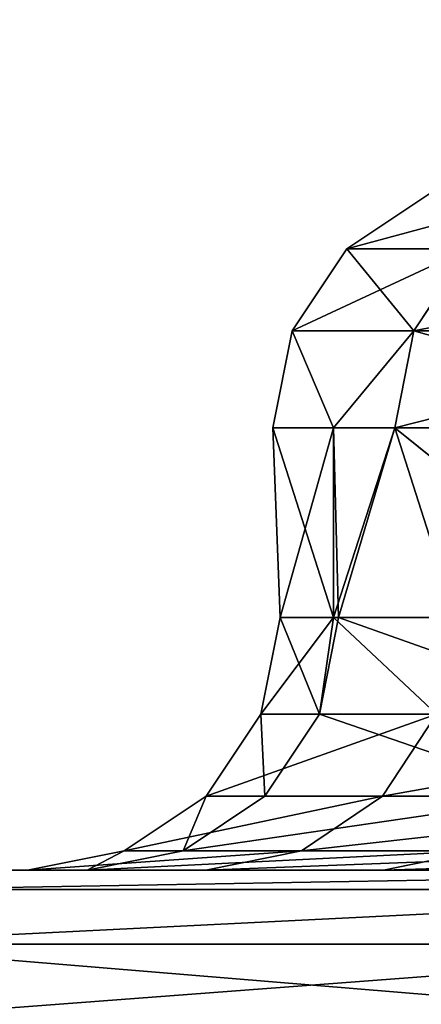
# Model space of a CAD drawing. Extents: x 0.04 to 8.7, y -7.15 to 0.
# Tile 152 of 256: x 2.1151 to 2.1777, y -1.3693 to -1.216. Entities that reach past the tile are written whole.
import ezdxf

# ---------------------------------------------------------------- set-up
doc = ezdxf.new("R2010")
doc.units = 0
doc.header["$MEASUREMENT"] = 0
doc.layers.get('0').update_dxf_attribs({"linetype": 'CONTINUOUS'})

# ---------------------------------------------------------------- blocks, each defined once
blk = doc.blocks.new('ACE_M_STL')
at = {"color": 0}
for p, q in [((2.17883, -1.24315), (2.16606, -1.25169)), ((2.17883, -1.24315), (2.16606, -1.25169)), ((2.16606, -1.25169), (2.15752, -1.26446)), ((2.16606, -1.25169), (2.15752, -1.26446)), ((2.18495, -1.25169, -0.2882), (2.16606, -1.25169)), ((2.18495, -1.25169, -0.2882), (2.16606, -1.25169)), ((2.18495, -1.25169, 0.2882), (2.16606, -1.25169)), ((2.18495, -1.25169, 0.2882), (2.16606, -1.25169)), ((2.18495, -1.25169, -0.2882), (2.17649, -1.26446, -0.28931)), ((2.18495, -1.25169, -0.2882), (2.17649, -1.26446, -0.28931)), ((2.18495, -1.25169, 0.2882), (2.17649, -1.26446, 0.28931)), ((2.18495, -1.25169, 0.2882), (2.17649, -1.26446, 0.28931)), ((2.15752, -1.26446), (2.15453, -1.27953)), ((2.15752, -1.26446), (2.15453, -1.27953)), ((2.15752, -1.26446), (2.17649, -1.26446, -0.28931)), ((2.15752, -1.26446), (2.17649, -1.26446, -0.28931)), ((2.15752, -1.26446), (2.164, -1.27953, -0.20479)), ((2.15752, -1.26446), (2.164, -1.27953, -0.20479)), ((2.17649, -1.26446, 0.28931), (2.15752, -1.26446)), ((2.17649, -1.26446, 0.28931), (2.15752, -1.26446)), ((2.164, -1.27953, 0.20479), (2.15752, -1.26446)), ((2.164, -1.27953, 0.20479), (2.15752, -1.26446)), ((2.17649, -1.26446, -0.28931), (2.164, -1.27953, -0.20479)), ((2.17649, -1.26446, -0.28931), (2.164, -1.27953, -0.20479)), ((2.164, -1.27953, 0.20479), (2.17649, -1.26446, 0.28931)), ((2.164, -1.27953, 0.20479), (2.17649, -1.26446, 0.28931)), ((2.17649, -1.26446, -0.28931), (2.17352, -1.27953, -0.2897)), ((2.17649, -1.26446, -0.28931), (2.17352, -1.27953, -0.2897)), ((2.17649, -1.26446, 0.28931), (2.17352, -1.27953, 0.2897)), ((2.17649, -1.26446, 0.28931), (2.17352, -1.27953, 0.2897)), ((2.17649, -1.26446, -0.28931), (2.23305, -1.26446, -0.57367)), ((2.17649, -1.26446, -0.28931), (2.23305, -1.26446, -0.57367)), ((2.23305, -1.26446, 0.57367), (2.17649, -1.26446, 0.28931)), ((2.23305, -1.26446, 0.57367), (2.17649, -1.26446, 0.28931)), ((2.164, -1.30906, 0.20479), (2.15453, -1.27953)), ((2.15453, -1.27953), (2.164, -1.27953, 0.20479)), ((2.164, -1.30906, 0.20479), (2.15453, -1.27953)), ((2.15567, -1.30906, -0.07114), (2.15453, -1.27953)), ((2.15567, -1.30906, -0.07114), (2.15453, -1.27953)), ((2.164, -1.27953, -0.20479), (2.15453, -1.27953)), ((2.164, -1.27953, -0.20479), (2.15453, -1.27953)), ((2.15453, -1.27953), (2.164, -1.27953, 0.20479)), ((2.15567, -1.30906, -0.07114), (2.164, -1.27953, -0.20479)), ((2.15567, -1.30906, -0.07114), (2.164, -1.27953, -0.20479)), ((2.16478, -1.30906, 0.21312), (2.164, -1.27953, 0.20479)), ((2.164, -1.27953, 0.20479), (2.17352, -1.27953, 0.2897)), ((2.16478, -1.30906, 0.21312), (2.164, -1.27953, 0.20479)), ((2.164, -1.30906, 0.20479), (2.164, -1.27953, 0.20479)), ((2.164, -1.30906, 0.20479), (2.164, -1.27953, 0.20479)), ((2.164, -1.30906, -0.20479), (2.164, -1.27953, -0.20479)), ((2.164, -1.30906, -0.20479), (2.164, -1.27953, -0.20479)), ((2.164, -1.30906, -0.20479), (2.17352, -1.27953, -0.2897)), ((2.17352, -1.27953, -0.2897), (2.164, -1.27953, -0.20479)), ((2.164, -1.30906, -0.20479), (2.17352, -1.27953, -0.2897)), ((2.17352, -1.27953, -0.2897), (2.164, -1.27953, -0.20479)), ((2.164, -1.27953, 0.20479), (2.17352, -1.27953, 0.2897)), ((2.16478, -1.30906, 0.21312), (2.17352, -1.27953, 0.2897)), ((2.16478, -1.30906, 0.21312), (2.17352, -1.27953, 0.2897)), ((2.21017, -1.30906, 0.49388), (2.17352, -1.27953, 0.2897)), ((2.17352, -1.27953, 0.2897), (2.23015, -1.27953, 0.57445)), ((2.21017, -1.30906, 0.49388), (2.17352, -1.27953, 0.2897)), ((2.18298, -1.30906, -0.35423), (2.17352, -1.27953, -0.2897)), ((2.18298, -1.30906, -0.35423), (2.17352, -1.27953, -0.2897)), ((2.23015, -1.27953, -0.57445), (2.17352, -1.27953, -0.2897)), ((2.23015, -1.27953, -0.57445), (2.17352, -1.27953, -0.2897)), ((2.17352, -1.27953, 0.2897), (2.23015, -1.27953, 0.57445)), ((2.164, -1.30906, -0.20479), (2.15267, -1.32412, -0.07123)), ((2.164, -1.30906, -0.20479), (2.15267, -1.32412, -0.07123)), ((2.15567, -1.30906, -0.07114), (2.15267, -1.32412, -0.07123)), ((2.15567, -1.30906, -0.07114), (2.15267, -1.32412, -0.07123)), ((2.164, -1.30906, 0.20479), (2.15567, -1.30906, -0.07114)), ((2.15567, -1.30906, -0.07114), (2.164, -1.30906, -0.20479)), ((2.15567, -1.30906, -0.07114), (2.164, -1.30906, -0.20479)), ((2.15567, -1.30906, -0.07114), (2.1618, -1.32412, 0.21341)), ((2.15567, -1.30906, -0.07114), (2.1618, -1.32412, 0.21341)), ((2.164, -1.30906, 0.20479), (2.15567, -1.30906, -0.07114)), ((2.164, -1.30906, 0.20479), (2.1618, -1.32412, 0.21341)), ((2.16478, -1.30906, 0.21312), (2.1618, -1.32412, 0.21341)), ((2.164, -1.30906, 0.20479), (2.1618, -1.32412, 0.21341)), ((2.16478, -1.30906, 0.21312), (2.1618, -1.32412, 0.21341)), ((2.16478, -1.30906, 0.21312), (2.164, -1.30906, 0.20479)), ((2.164, -1.30906, -0.20479), (2.18298, -1.30906, -0.35423)), ((2.164, -1.30906, -0.20479), (2.18298, -1.30906, -0.35423)), ((2.164, -1.30906, -0.20479), (2.18002, -1.32412, -0.35471)), ((2.164, -1.30906, -0.20479), (2.18002, -1.32412, -0.35471)), ((2.16478, -1.30906, 0.21312), (2.164, -1.30906, 0.20479)), ((2.21017, -1.30906, 0.49388), (2.16478, -1.30906, 0.21312)), ((2.21017, -1.30906, 0.49388), (2.16478, -1.30906, 0.21312)), ((2.14414, -1.33689, -0.07151), (2.15267, -1.32412, -0.07123)), ((2.14414, -1.33689, -0.07151), (2.15267, -1.32412, -0.07123)), ((2.15267, -1.32412, -0.07123), (2.18002, -1.32412, -0.35471)), ((2.1618, -1.32412, 0.21341), (2.15267, -1.32412, -0.07123)), ((2.1618, -1.32412, 0.21341), (2.15267, -1.32412, -0.07123)), ((2.15267, -1.32412, -0.07123), (2.18002, -1.32412, -0.35471)), ((2.15331, -1.33689, 0.21423), (2.1618, -1.32412, 0.21341)), ((2.15331, -1.33689, 0.21423), (2.1618, -1.32412, 0.21341)), ((2.20725, -1.32412, 0.49455), (2.1618, -1.32412, 0.21341)), ((2.20725, -1.32412, 0.49455), (2.1618, -1.32412, 0.21341)), ((2.17159, -1.33689, -0.35607), (2.18002, -1.32412, -0.35471)), ((2.17159, -1.33689, -0.35607), (2.18002, -1.32412, -0.35471)), ((2.13138, -1.34543, -0.07192), (2.14414, -1.33689, -0.07151)), ((2.13138, -1.34543, -0.07192), (2.14414, -1.33689, -0.07151)), ((2.14059, -1.34543, 0.21546), (2.15331, -1.33689, 0.21423)), ((2.14059, -1.34543, 0.21546), (2.15331, -1.33689, 0.21423)), ((2.15331, -1.33689, 0.21423), (2.14414, -1.33689, -0.07151)), ((2.14414, -1.33689, -0.07151), (2.17159, -1.33689, -0.35607)), ((2.15331, -1.33689, 0.21423), (2.14414, -1.33689, -0.07151)), ((2.14414, -1.33689, -0.07151), (2.17159, -1.33689, -0.35607)), ((2.19893, -1.33689, 0.49645), (2.15331, -1.33689, 0.21423)), ((2.19893, -1.33689, 0.49645), (2.15331, -1.33689, 0.21423)), ((2.15898, -1.34543, -0.35811), (2.17159, -1.33689, -0.35607)), ((2.15898, -1.34543, -0.35811), (2.17159, -1.33689, -0.35607)), ((2.17159, -1.33689, -0.35607), (2.23521, -1.33689, -0.63479)), ((2.17159, -1.33689, -0.35607), (2.23521, -1.33689, -0.63479)), ((2.11632, -1.34843, -0.0724), (2.13138, -1.34543, -0.07192)), ((2.11632, -1.34843, -0.0724), (2.13138, -1.34543, -0.07192)), ((2.1256, -1.34843, 0.2169), (2.14059, -1.34543, 0.21546)), ((2.1256, -1.34843, 0.2169), (2.14059, -1.34543, 0.21546)), ((2.14059, -1.34543, 0.21546), (2.13138, -1.34543, -0.07192)), ((2.13138, -1.34543, -0.07192), (2.15898, -1.34543, -0.35811)), ((2.14059, -1.34543, 0.21546), (2.13138, -1.34543, -0.07192)), ((2.13138, -1.34543, -0.07192), (2.15898, -1.34543, -0.35811)), ((2.18648, -1.34543, 0.49929), (2.14059, -1.34543, 0.21546)), ((2.18648, -1.34543, 0.49929), (2.14059, -1.34543, 0.21546)), ((2.14411, -1.34843, -0.36051), (2.15898, -1.34543, -0.35811)), ((2.14411, -1.34843, -0.36051), (2.15898, -1.34543, -0.35811)), ((2.15898, -1.34543, -0.35811), (2.22296, -1.34543, -0.63842)), ((2.15898, -1.34543, -0.35811), (2.22296, -1.34543, -0.63842)), ((2.17179, -1.34843, 0.50264), (2.18648, -1.34543, 0.49929)), ((2.17179, -1.34843, 0.50264), (2.18648, -1.34543, 0.49929)), ((2.26795, -1.34843, 1.45371), (2.10808, -1.34843, 1.18925)), ((2.10808, -1.34843, -1.18925), (2.26795, -1.34843, -1.45371)), ((2.10808, -1.34843, -1.18925), (2.26795, -1.34843, -1.45371)), ((2.26795, -1.34843, 1.45371), (2.10808, -1.34843, 1.18925)), ((2.14411, -1.34843, -0.36051), (2.11632, -1.34843, -0.0724)), ((2.11632, -1.34843, -0.0724), (2.1256, -1.34843, 0.2169)), ((2.11632, -1.34843, -0.0724), (2.1256, -1.34843, 0.2169)), ((2.14411, -1.34843, -0.36051), (2.11632, -1.34843, -0.0724)), ((2.1256, -1.34843, 0.2169), (2.17179, -1.34843, 0.50264)), ((2.1256, -1.34843, 0.2169), (2.17179, -1.34843, 0.50264)), ((2.20852, -1.34843, -0.64271), (2.14411, -1.34843, -0.36051)), ((2.20852, -1.34843, -0.64271), (2.14411, -1.34843, -0.36051)), ((2.17179, -1.34843, 0.50264), (2.25415, -1.34843, 0.78013)), ((2.17179, -1.34843, 0.50264), (2.25415, -1.34843, 0.78013)), ((2.09474, -1.35142, -1.19625), (2.25556, -1.35142, -1.46227)), ((2.09474, -1.35142, -1.19625), (2.25556, -1.35142, -1.46227)), ((2.25556, -1.35142, 1.46227), (2.09474, -1.35142, 1.19625)), ((2.25556, -1.35142, 1.46227), (2.09474, -1.35142, 1.19625)), ((2.08343, -1.35996, -1.20219), (2.24504, -1.35996, -1.46952)), ((2.08343, -1.35996, -1.20219), (2.24504, -1.35996, -1.46952)), ((2.24504, -1.35996, 1.46952), (2.08343, -1.35996, 1.20219)), ((2.24504, -1.35996, 1.46952), (2.08343, -1.35996, 1.20219))]:
    blk.add_line(p, q, dxfattribs=at)
mesh = blk.add_polyface(dxfattribs=at)
corners = [(2.20866, 0, -3.7505), (1.73765, -1.88976, -3.43578), (1.73765, 0, -3.43578), (2.20866, -1.88976, -3.7505)]
mesh.append_faces([[corners[k] for k in face] for face in [(0, 1, 2), (1, 0, 3)]], dxfattribs={"vtx0": -1, "color": 0})
mesh = blk.add_polyface(dxfattribs=at)
corners = [(2.20866, -1.88976, 3.7505), (1.73765, 0, 3.43578), (1.73765, -1.88976, 3.43578), (2.20866, 0, 3.7505)]
mesh.append_faces([[corners[k] for k in face] for face in [(0, 1, 2), (1, 0, 3)]], dxfattribs={"vtx0": -1, "color": 0})
mesh = blk.add_polyface(dxfattribs=at)
corners = [(2.19761, -1.24315, -0.28653), (2.16606, -1.25169), (2.18495, -1.25169, -0.2882), (2.17883, -1.24315)]
mesh.append_faces([[corners[k] for k in face] for face in [(0, 1, 2), (1, 0, 3)]], dxfattribs={"vtx0": -1, "color": 0})
mesh = blk.add_polyface(dxfattribs=at)
corners = [(2.19761, -1.24315, 0.28653), (2.16606, -1.25169), (2.17883, -1.24315), (2.18495, -1.25169, 0.2882)]
mesh.append_faces([[corners[k] for k in face] for face in [(0, 1, 2), (1, 0, 3)]], dxfattribs={"vtx0": -1, "color": 0})
mesh = blk.add_polyface(dxfattribs=at)
corners = [(2.18495, -1.25169, -0.2882), (2.15752, -1.26446), (2.17649, -1.26446, -0.28931), (2.16606, -1.25169)]
mesh.append_faces([[corners[k] for k in face] for face in [(0, 1, 2), (1, 0, 3)]], dxfattribs={"vtx0": -1, "color": 0})
mesh = blk.add_polyface(dxfattribs=at)
corners = [(2.16606, -1.25169), (2.17649, -1.26446, 0.28931), (2.15752, -1.26446), (2.18495, -1.25169, 0.2882)]
mesh.append_faces([[corners[k] for k in face] for face in [(0, 1, 2), (1, 0, 3)]], dxfattribs={"vtx0": -1, "color": 0})
mesh = blk.add_polyface(dxfattribs=at)
corners = [(2.24129, -1.25169, -0.57146), (2.17649, -1.26446, -0.28931), (2.23305, -1.26446, -0.57367), (2.18495, -1.25169, -0.2882)]
mesh.append_faces([[corners[k] for k in face] for face in [(0, 1, 2), (1, 0, 3)]], dxfattribs={"vtx0": -1, "color": 0})
mesh = blk.add_polyface(dxfattribs=at)
corners = [(2.18495, -1.25169, 0.2882), (2.23305, -1.26446, 0.57367), (2.17649, -1.26446, 0.28931), (2.24129, -1.25169, 0.57146)]
mesh.append_faces([[corners[k] for k in face] for face in [(0, 1, 2), (1, 0, 3)]], dxfattribs={"vtx0": -1, "color": 0})
mesh = blk.add_polyface(dxfattribs=at)
corners = [(2.15752, -1.26446), (2.15453, -1.27953), (2.164, -1.27953, -0.20479)]
mesh.append_faces([[corners[k] for k in face] for face in [(0, 1, 2)]], dxfattribs={"color": 0})
mesh = blk.add_polyface(dxfattribs=at)
corners = [(2.15752, -1.26446), (2.164, -1.27953, 0.20479), (2.15453, -1.27953)]
mesh.append_faces([[corners[k] for k in face] for face in [(0, 1, 2)]], dxfattribs={"color": 0})
mesh = blk.add_polyface(dxfattribs=at)
corners = [(2.15752, -1.26446), (2.164, -1.27953, -0.20479), (2.17649, -1.26446, -0.28931)]
mesh.append_faces([[corners[k] for k in face] for face in [(0, 1, 2)]], dxfattribs={"color": 0})
mesh = blk.add_polyface(dxfattribs=at)
corners = [(2.17649, -1.26446, 0.28931), (2.164, -1.27953, 0.20479), (2.15752, -1.26446)]
mesh.append_faces([[corners[k] for k in face] for face in [(0, 1, 2)]], dxfattribs={"color": 0})
mesh = blk.add_polyface(dxfattribs=at)
corners = [(2.17649, -1.26446, -0.28931), (2.164, -1.27953, -0.20479), (2.17352, -1.27953, -0.2897)]
mesh.append_faces([[corners[k] for k in face] for face in [(0, 1, 2)]], dxfattribs={"color": 0})
mesh = blk.add_polyface(dxfattribs=at)
corners = [(2.17649, -1.26446, 0.28931), (2.17352, -1.27953, 0.2897), (2.164, -1.27953, 0.20479)]
mesh.append_faces([[corners[k] for k in face] for face in [(0, 1, 2)]], dxfattribs={"color": 0})
mesh = blk.add_polyface(dxfattribs=at)
corners = [(2.23305, -1.26446, -0.57367), (2.17352, -1.27953, -0.2897), (2.23015, -1.27953, -0.57445), (2.17649, -1.26446, -0.28931)]
mesh.append_faces([[corners[k] for k in face] for face in [(0, 1, 2), (1, 0, 3)]], dxfattribs={"vtx0": -1, "color": 0})
mesh = blk.add_polyface(dxfattribs=at)
corners = [(2.17649, -1.26446, 0.28931), (2.23015, -1.27953, 0.57445), (2.17352, -1.27953, 0.2897), (2.23305, -1.26446, 0.57367)]
mesh.append_faces([[corners[k] for k in face] for face in [(0, 1, 2), (1, 0, 3)]], dxfattribs={"vtx0": -1, "color": 0})
mesh = blk.add_polyface(dxfattribs=at)
corners = [(2.164, -1.27953, 0.20479), (2.164, -1.30906, 0.20479), (2.15453, -1.27953)]
mesh.append_faces([[corners[k] for k in face] for face in [(0, 1, 2)]], dxfattribs={"color": 0})
mesh = blk.add_polyface(dxfattribs=at)
corners = [(2.15453, -1.27953), (2.164, -1.30906, 0.20479), (2.15567, -1.30906, -0.07114)]
mesh.append_faces([[corners[k] for k in face] for face in [(0, 1, 2)]], dxfattribs={"color": 0})
mesh = blk.add_polyface(dxfattribs=at)
corners = [(2.15453, -1.27953), (2.15567, -1.30906, -0.07114), (2.164, -1.27953, -0.20479)]
mesh.append_faces([[corners[k] for k in face] for face in [(0, 1, 2)]], dxfattribs={"color": 0})
mesh = blk.add_polyface(dxfattribs=at)
corners = [(2.164, -1.27953, -0.20479), (2.15567, -1.30906, -0.07114), (2.164, -1.30906, -0.20479)]
mesh.append_faces([[corners[k] for k in face] for face in [(0, 1, 2)]], dxfattribs={"color": 0})
mesh = blk.add_polyface(dxfattribs=at)
corners = [(2.17352, -1.27953, 0.2897), (2.16478, -1.30906, 0.21312), (2.164, -1.27953, 0.20479)]
mesh.append_faces([[corners[k] for k in face] for face in [(0, 1, 2)]], dxfattribs={"color": 0})
mesh = blk.add_polyface(dxfattribs=at)
corners = [(2.164, -1.27953, 0.20479), (2.16478, -1.30906, 0.21312), (2.164, -1.30906, 0.20479)]
mesh.append_faces([[corners[k] for k in face] for face in [(0, 1, 2)]], dxfattribs={"color": 0})
mesh = blk.add_polyface(dxfattribs=at)
corners = [(2.164, -1.27953, -0.20479), (2.164, -1.30906, -0.20479), (2.17352, -1.27953, -0.2897)]
mesh.append_faces([[corners[k] for k in face] for face in [(0, 1, 2)]], dxfattribs={"color": 0})
mesh = blk.add_polyface(dxfattribs=at)
corners = [(2.17352, -1.27953, -0.2897), (2.164, -1.30906, -0.20479), (2.18298, -1.30906, -0.35423)]
mesh.append_faces([[corners[k] for k in face] for face in [(0, 1, 2)]], dxfattribs={"color": 0})
mesh = blk.add_polyface(dxfattribs=at)
corners = [(2.17352, -1.27953, 0.2897), (2.21017, -1.30906, 0.49388), (2.16478, -1.30906, 0.21312)]
mesh.append_faces([[corners[k] for k in face] for face in [(0, 1, 2)]], dxfattribs={"color": 0})
mesh = blk.add_polyface(dxfattribs=at)
corners = [(2.23015, -1.27953, 0.57445), (2.21017, -1.30906, 0.49388), (2.17352, -1.27953, 0.2897)]
mesh.append_faces([[corners[k] for k in face] for face in [(0, 1, 2)]], dxfattribs={"color": 0})
mesh = blk.add_polyface(dxfattribs=at)
corners = [(2.17352, -1.27953, -0.2897), (2.18298, -1.30906, -0.35423), (2.23015, -1.27953, -0.57445)]
mesh.append_faces([[corners[k] for k in face] for face in [(0, 1, 2)]], dxfattribs={"color": 0})
mesh = blk.add_polyface(dxfattribs=at)
corners = [(2.164, -1.30906, -0.20479), (2.15267, -1.32412, -0.07123), (2.18002, -1.32412, -0.35471)]
mesh.append_faces([[corners[k] for k in face] for face in [(0, 1, 2)]], dxfattribs={"color": 0})
mesh = blk.add_polyface(dxfattribs=at)
corners = [(2.15567, -1.30906, -0.07114), (2.15267, -1.32412, -0.07123), (2.164, -1.30906, -0.20479)]
mesh.append_faces([[corners[k] for k in face] for face in [(0, 1, 2)]], dxfattribs={"color": 0})
mesh = blk.add_polyface(dxfattribs=at)
corners = [(2.15567, -1.30906, -0.07114), (2.1618, -1.32412, 0.21341), (2.15267, -1.32412, -0.07123)]
mesh.append_faces([[corners[k] for k in face] for face in [(0, 1, 2)]], dxfattribs={"color": 0})
mesh = blk.add_polyface(dxfattribs=at)
corners = [(2.164, -1.30906, 0.20479), (2.1618, -1.32412, 0.21341), (2.15567, -1.30906, -0.07114)]
mesh.append_faces([[corners[k] for k in face] for face in [(0, 1, 2)]], dxfattribs={"color": 0})
mesh = blk.add_polyface(dxfattribs=at)
corners = [(2.16478, -1.30906, 0.21312), (2.1618, -1.32412, 0.21341), (2.164, -1.30906, 0.20479)]
mesh.append_faces([[corners[k] for k in face] for face in [(0, 1, 2)]], dxfattribs={"color": 0})
mesh = blk.add_polyface(dxfattribs=at)
corners = [(2.16478, -1.30906, 0.21312), (2.20725, -1.32412, 0.49455), (2.1618, -1.32412, 0.21341), (2.21017, -1.30906, 0.49388)]
mesh.append_faces([[corners[k] for k in face] for face in [(0, 1, 2), (1, 0, 3)]], dxfattribs={"vtx0": -1, "color": 0})
mesh = blk.add_polyface(dxfattribs=at)
corners = [(2.164, -1.30906, -0.20479), (2.18002, -1.32412, -0.35471), (2.18298, -1.30906, -0.35423)]
mesh.append_faces([[corners[k] for k in face] for face in [(0, 1, 2)]], dxfattribs={"color": 0})
mesh = blk.add_polyface(dxfattribs=at)
corners = [(2.15267, -1.32412, -0.07123), (2.15331, -1.33689, 0.21423), (2.14414, -1.33689, -0.07151), (2.1618, -1.32412, 0.21341)]
mesh.append_faces([[corners[k] for k in face] for face in [(0, 1, 2), (1, 0, 3)]], dxfattribs={"vtx0": -1, "color": 0})
mesh = blk.add_polyface(dxfattribs=at)
corners = [(2.18002, -1.32412, -0.35471), (2.14414, -1.33689, -0.07151), (2.17159, -1.33689, -0.35607), (2.15267, -1.32412, -0.07123)]
mesh.append_faces([[corners[k] for k in face] for face in [(0, 1, 2), (1, 0, 3)]], dxfattribs={"vtx0": -1, "color": 0})
mesh = blk.add_polyface(dxfattribs=at)
corners = [(2.1618, -1.32412, 0.21341), (2.19893, -1.33689, 0.49645), (2.15331, -1.33689, 0.21423), (2.20725, -1.32412, 0.49455)]
mesh.append_faces([[corners[k] for k in face] for face in [(0, 1, 2), (1, 0, 3)]], dxfattribs={"vtx0": -1, "color": 0})
mesh = blk.add_polyface(dxfattribs=at)
corners = [(2.24339, -1.32412, -0.63236), (2.17159, -1.33689, -0.35607), (2.23521, -1.33689, -0.63479), (2.18002, -1.32412, -0.35471)]
mesh.append_faces([[corners[k] for k in face] for face in [(0, 1, 2), (1, 0, 3)]], dxfattribs={"vtx0": -1, "color": 0})
mesh = blk.add_polyface(dxfattribs=at)
corners = [(2.14414, -1.33689, -0.07151), (2.14059, -1.34543, 0.21546), (2.13138, -1.34543, -0.07192), (2.15331, -1.33689, 0.21423)]
mesh.append_faces([[corners[k] for k in face] for face in [(0, 1, 2), (1, 0, 3)]], dxfattribs={"vtx0": -1, "color": 0})
mesh = blk.add_polyface(dxfattribs=at)
corners = [(2.17159, -1.33689, -0.35607), (2.13138, -1.34543, -0.07192), (2.15898, -1.34543, -0.35811), (2.14414, -1.33689, -0.07151)]
mesh.append_faces([[corners[k] for k in face] for face in [(0, 1, 2), (1, 0, 3)]], dxfattribs={"vtx0": -1, "color": 0})
mesh = blk.add_polyface(dxfattribs=at)
corners = [(2.19893, -1.33689, 0.49645), (2.14059, -1.34543, 0.21546), (2.15331, -1.33689, 0.21423), (2.18648, -1.34543, 0.49929)]
mesh.append_faces([[corners[k] for k in face] for face in [(0, 1, 2), (1, 0, 3)]], dxfattribs={"vtx0": -1, "color": 0})
mesh = blk.add_polyface(dxfattribs=at)
corners = [(2.23521, -1.33689, -0.63479), (2.15898, -1.34543, -0.35811), (2.22296, -1.34543, -0.63842), (2.17159, -1.33689, -0.35607)]
mesh.append_faces([[corners[k] for k in face] for face in [(0, 1, 2), (1, 0, 3)]], dxfattribs={"vtx0": -1, "color": 0})
mesh = blk.add_polyface(dxfattribs=at)
corners = [(2.13138, -1.34543, -0.07192), (2.1256, -1.34843, 0.2169), (2.11632, -1.34843, -0.0724), (2.14059, -1.34543, 0.21546)]
mesh.append_faces([[corners[k] for k in face] for face in [(0, 1, 2), (1, 0, 3)]], dxfattribs={"vtx0": -1, "color": 0})
mesh = blk.add_polyface(dxfattribs=at)
corners = [(2.15898, -1.34543, -0.35811), (2.11632, -1.34843, -0.0724), (2.14411, -1.34843, -0.36051), (2.13138, -1.34543, -0.07192)]
mesh.append_faces([[corners[k] for k in face] for face in [(0, 1, 2), (1, 0, 3)]], dxfattribs={"vtx0": -1, "color": 0})
mesh = blk.add_polyface(dxfattribs=at)
corners = [(2.18648, -1.34543, 0.49929), (2.1256, -1.34843, 0.2169), (2.14059, -1.34543, 0.21546), (2.17179, -1.34843, 0.50264)]
mesh.append_faces([[corners[k] for k in face] for face in [(0, 1, 2), (1, 0, 3)]], dxfattribs={"vtx0": -1, "color": 0})
mesh = blk.add_polyface(dxfattribs=at)
corners = [(2.22296, -1.34543, -0.63842), (2.14411, -1.34843, -0.36051), (2.20852, -1.34843, -0.64271), (2.15898, -1.34543, -0.35811)]
mesh.append_faces([[corners[k] for k in face] for face in [(0, 1, 2), (1, 0, 3)]], dxfattribs={"vtx0": -1, "color": 0})
mesh = blk.add_polyface(dxfattribs=at)
corners = [(2.26829, -1.34543, 0.77493), (2.17179, -1.34843, 0.50264), (2.18648, -1.34543, 0.49929), (2.25415, -1.34843, 0.78013)]
mesh.append_faces([[corners[k] for k in face] for face in [(0, 1, 2), (1, 0, 3)]], dxfattribs={"vtx0": -1, "color": 0})
mesh = blk.add_polyface(dxfattribs=at)
corners = [(4.68248, -1.34843, -2.5404), (4.06556, -1.34843, -2.5404), (4.37402, -1.34843, -2.55906), (4.98644, -1.34843, -2.48469), (3.76159, -1.34843, -2.48469), (5.28147, -1.34843, -2.39276), (3.46656, -1.34843, -2.39276), (5.56327, -1.34843, -2.26593), (3.18476, -1.34843, -2.26593), (4.37402, -1.34843, -2.25886), (4.66287, -1.34843, -2.24031), (5.82772, -1.34843, -2.10606), (4.94699, -1.34843, -2.18498), (5.22169, -1.34843, -2.09377), (6.07098, -1.34843, -1.91548), (5.48248, -1.34843, -1.96819), (5.72506, -1.34843, -1.81028), (6.2895, -1.34843, -1.69697), (5.94546, -1.34843, -1.62265), (6.48008, -1.34843, -1.45371), (6.14006, -1.34843, -1.40837), (6.63995, -1.34843, -1.18925), (6.30566, -1.34843, -1.17098), (6.76677, -1.34843, -0.90745), (6.43954, -1.34843, -0.91435), (6.53951, -1.34843, -0.64271), (6.85871, -1.34843, -0.61242), (6.60392, -1.34843, -0.36051), (6.91441, -1.34843, -0.30846), (6.63171, -1.34843, -0.0724), (6.93307, -1.34843), (6.62244, -1.34843, 0.2169), (6.91441, -1.34843, 0.30846), (6.57624, -1.34843, 0.50264), (6.85871, -1.34843, 0.61242), (6.49388, -1.34843, 0.78013), (6.76677, -1.34843, 0.90745), (6.37672, -1.34843, 1.04481), (6.63995, -1.34843, 1.18925), (6.22667, -1.34843, 1.29233), (6.48008, -1.34843, 1.45371), (6.0462, -1.34843, 1.51863), (6.2895, -1.34843, 1.69697), (5.83827, -1.34843, 1.72), (6.07098, -1.34843, 1.91548), (5.6063, -1.34843, 1.89312), (5.3541, -1.34843, 2.03516), (5.82772, -1.34843, 2.10606), (5.0858, -1.34843, 2.14378), (5.56327, -1.34843, 2.26593), (4.80582, -1.34843, 2.2172), (4.51874, -1.34843, 2.25422), (4.22929, -1.34843, 2.25422), (4.08516, -1.34843, -2.24031), (2.92031, -1.34843, -2.10606), (3.80105, -1.34843, -2.18498), (3.52634, -1.34843, -2.09377), (2.67705, -1.34843, -1.91548), (3.26555, -1.34843, -1.96819), (3.02297, -1.34843, -1.81028), (2.45854, -1.34843, -1.69697), (2.80257, -1.34843, -1.62265), (2.26795, -1.34843, -1.45371), (2.60797, -1.34843, -1.40837), (2.10808, -1.34843, -1.18925), (2.44237, -1.34843, -1.17098), (1.98126, -1.34843, -0.90745), (2.30849, -1.34843, -0.91435), (2.20852, -1.34843, -0.64271), (1.88932, -1.34843, -0.61242), (2.14411, -1.34843, -0.36051), (1.83362, -1.34843, -0.30846), (2.11632, -1.34843, -0.0724), (1.81496, -1.34843), (2.1256, -1.34843, 0.2169), (1.83362, -1.34843, 0.30846), (2.17179, -1.34843, 0.50264), (1.88932, -1.34843, 0.61242), (2.25415, -1.34843, 0.78013), (1.98126, -1.34843, 0.90745), (2.37131, -1.34843, 1.04481), (2.10808, -1.34843, 1.18925), (2.52136, -1.34843, 1.29233), (2.26795, -1.34843, 1.45371), (2.70183, -1.34843, 1.51863), (2.45854, -1.34843, 1.69697), (2.90976, -1.34843, 1.72), (2.67705, -1.34843, 1.91548), (3.14173, -1.34843, 1.89312), (3.39393, -1.34843, 2.03516), (2.92031, -1.34843, 2.10606), (3.66223, -1.34843, 2.14378), (3.18476, -1.34843, 2.26593), (3.94222, -1.34843, 2.2172), (5.28147, -1.34843, 2.39276), (3.46656, -1.34843, 2.39276), (4.98644, -1.34843, 2.48469), (3.76159, -1.34843, 2.48469), (4.68248, -1.34843, 2.5404), (4.06556, -1.34843, 2.5404), (4.37402, -1.34843, 2.55906)]
mesh.append_faces([[corners[k] for k in face] for face in [(0, 1, 2), (99, 98, 100)]], dxfattribs={"vtx0": -1, "color": 0})
mesh.append_faces([[corners[k] for k in face] for face in [(1, 3, 4), (4, 5, 6), (6, 7, 8), (9, 7, 10), (10, 11, 12), (12, 11, 13), (13, 14, 15), (15, 14, 16), (16, 17, 18), (18, 19, 20), (20, 21, 22), (22, 23, 24), (24, 23, 25), (25, 26, 27), (27, 28, 29), (29, 30, 31), (31, 32, 33), (33, 34, 35), (35, 36, 37), (37, 38, 39), (39, 40, 41), (41, 42, 43), (43, 44, 45), (45, 44, 46), (46, 47, 48), (48, 49, 50), (50, 49, 51), (51, 49, 52), (8, 53, 54), (53, 8, 9), (54, 56, 57), (57, 59, 60), (60, 61, 62), (62, 63, 64), (64, 65, 66), (66, 68, 69), (69, 70, 71), (71, 72, 73), (73, 74, 75), (75, 76, 77), (77, 78, 79), (79, 80, 81), (81, 82, 83), (83, 84, 85), (85, 86, 87), (87, 89, 90), (90, 91, 92), (92, 94, 95), (95, 96, 97), (97, 98, 99)]], dxfattribs={"vtx0": -1, "vtx1": -1, "color": 0})
mesh.append_faces([[corners[k] for k in face] for face in [(8, 7, 9), (92, 52, 49)]], dxfattribs={"vtx0": -1, "vtx1": -1, "vtx2": -1, "color": 0})
mesh.append_faces([[corners[k] for k in face] for face in [(1, 0, 3), (4, 3, 5), (6, 5, 7), (10, 7, 11), (13, 11, 14), (16, 14, 17), (18, 17, 19), (20, 19, 21), (22, 21, 23), (25, 23, 26), (27, 26, 28), (29, 28, 30), (31, 30, 32), (33, 32, 34), (35, 34, 36), (37, 36, 38), (39, 38, 40), (41, 40, 42), (43, 42, 44), (46, 44, 47), (48, 47, 49), (54, 53, 55), (54, 55, 56), (57, 56, 58), (57, 58, 59), (60, 59, 61), (62, 61, 63), (64, 63, 65), (66, 65, 67), (66, 67, 68), (69, 68, 70), (71, 70, 72), (73, 72, 74), (75, 74, 76), (77, 76, 78), (79, 78, 80), (81, 80, 82), (83, 82, 84), (85, 84, 86), (87, 86, 88), (87, 88, 89), (90, 89, 91), (92, 91, 93), (92, 93, 52), (92, 49, 94), (95, 94, 96), (97, 96, 98)]], dxfattribs={"vtx0": -1, "vtx2": -1, "color": 0})
mesh = blk.add_polyface(dxfattribs=at)
corners = [(2.26795, -1.34843, -1.45371), (2.09474, -1.35142, -1.19625), (2.25556, -1.35142, -1.46227), (2.10808, -1.34843, -1.18925)]
mesh.append_faces([[corners[k] for k in face] for face in [(0, 1, 2), (1, 0, 3)]], dxfattribs={"vtx0": -1, "color": 0})
mesh = blk.add_polyface(dxfattribs=at)
corners = [(2.26795, -1.34843, 1.45371), (2.09474, -1.35142, 1.19625), (2.10808, -1.34843, 1.18925), (2.25556, -1.35142, 1.46227)]
mesh.append_faces([[corners[k] for k in face] for face in [(0, 1, 2), (1, 0, 3)]], dxfattribs={"vtx0": -1, "color": 0})
mesh = blk.add_polyface(dxfattribs=at)
corners = [(2.25556, -1.35142, -1.46227), (2.08343, -1.35996, -1.20219), (2.24504, -1.35996, -1.46952), (2.09474, -1.35142, -1.19625)]
mesh.append_faces([[corners[k] for k in face] for face in [(0, 1, 2), (1, 0, 3)]], dxfattribs={"vtx0": -1, "color": 0})
mesh = blk.add_polyface(dxfattribs=at)
corners = [(2.25556, -1.35142, 1.46227), (2.08343, -1.35996, 1.20219), (2.09474, -1.35142, 1.19625), (2.24504, -1.35996, 1.46952)]
mesh.append_faces([[corners[k] for k in face] for face in [(0, 1, 2), (1, 0, 3)]], dxfattribs={"vtx0": -1, "color": 0})
mesh = blk.add_polyface(dxfattribs=at)
corners = [(2.24504, -1.35996, -1.46952), (2.07588, -1.37273, -1.20616), (2.23802, -1.37273, -1.47437), (2.08343, -1.35996, -1.20219)]
mesh.append_faces([[corners[k] for k in face] for face in [(0, 1, 2), (1, 0, 3)]], dxfattribs={"vtx0": -1, "color": 0})
mesh = blk.add_polyface(dxfattribs=at)
corners = [(2.08343, -1.35996, 1.20219), (2.23802, -1.37273, 1.47437), (2.07588, -1.37273, 1.20616), (2.24504, -1.35996, 1.46952)]
mesh.append_faces([[corners[k] for k in face] for face in [(0, 1, 2), (1, 0, 3)]], dxfattribs={"vtx0": -1, "color": 0})

msp = doc.modelspace()

# ---------------------------------------------------------------- block references
at = {"color": 0}
msp.add_blockref('ACE_M_STL', (0, 0), dxfattribs=at)

doc.saveas('drawing.dxf')
